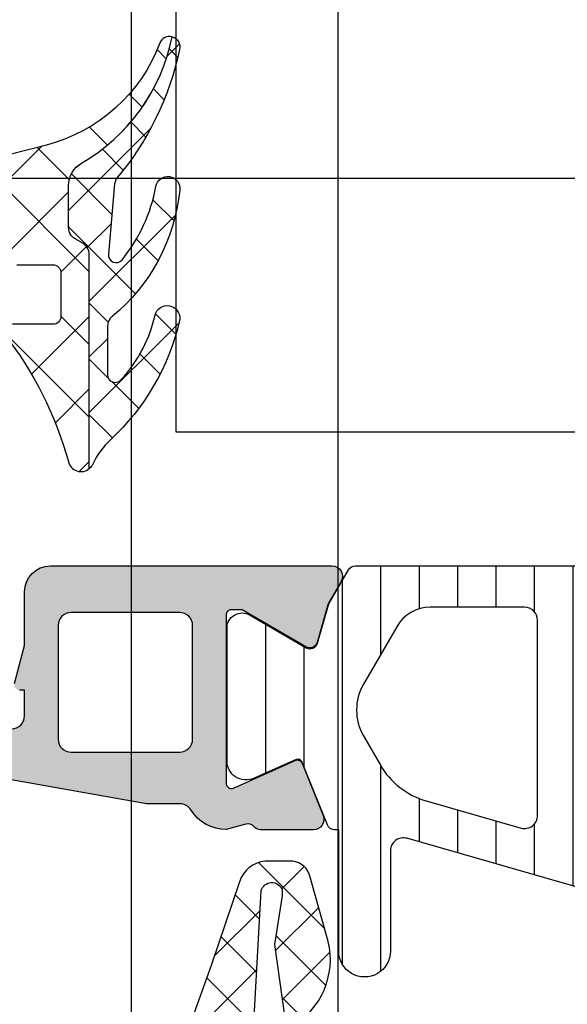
# Model space of a CAD drawing. Header units: millimetres. Extents: x 373037 to 682063, y 76092 to 274210.
# Tile 160 of 256: x 655059 to 655081, y 265086 to 265124. Entities that reach past the tile are written whole.
import ezdxf

# ---------------------------------------------------------------- set-up
doc = ezdxf.new("R2010")
doc.units = ezdxf.units.MM
doc.header["$LTSCALE"] = 100
doc.layers.add('PUDORYS', color=253, linetype='CONTINUOUS')
pattern_1 = [(135, (679960.638258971, 248348.1544064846), (-1.077630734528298, -1.077630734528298), []), (225, (679960.638258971, 248348.1544064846), (1.077630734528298, -1.077630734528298), [])]

msp = doc.modelspace()

# ---------------------------------------------------------------- hatches: boundary and pattern name
at = {"layer": 'PUDORYS', "true_color": 0x939598}
h = msp.add_hatch(dxfattribs=at)
h.set_pattern_fill('ANSI37', color=252, scale=0.625, angle=90, style=0)
h.set_pattern_definition([(135, (679960.638258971, 248348.1544064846), (-1.403165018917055, -1.403165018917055), []), (225, (679960.638258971, 248348.1544064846), (1.403165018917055, -1.403165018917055), [])])
edge = h.paths.add_edge_path()
edge.add_ellipse((655060.4407174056, 265112.0412531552), major_axis=(-5.039467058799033, 0), ratio=1, start_angle=299.79178446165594, end_angle=355.0355387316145, ccw=False)
edge.add_ellipse((655058.0859171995, 265116.1543376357), major_axis=(-0.3000000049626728, 0), ratio=1, start_angle=270.00069259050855, end_angle=299.79217296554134, ccw=False)
edge.add_line((655058.085913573, 265116.4543376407), (655058.620197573, 265116.4543406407))
edge.add_ellipse((655058.6201988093, 265116.154340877), major_axis=(-0.2999997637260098, 0), ratio=1, start_angle=179.9999548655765, end_angle=270.0002360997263, ccw=False)
edge.add_line((655058.920198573, 265116.1543406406), (655058.920198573, 265114.6043436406))
edge.add_ellipse((655059.2202092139, 265114.6043512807), major_axis=(-0.3000106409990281, 0), ratio=1, start_angle=0.001459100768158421, end_angle=89.99567606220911)
edge.add_line((655059.220186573, 265114.3043406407), (655060.620168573, 265114.3043296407))
edge.add_ellipse((655060.6201657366, 265114.0043398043), major_axis=(-0.2999898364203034, 0), ratio=1, start_angle=180.0003507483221, end_angle=269.99945826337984, ccw=False)
edge.add_line((655060.920155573, 265114.0043416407), (655060.920155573, 265112.3043296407))
edge.add_ellipse((655060.6201454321, 265112.3043367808), major_axis=(-0.3000101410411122, 0), ratio=1, start_angle=90.00441944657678, end_angle=179.9986363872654, ccw=False)
edge.add_line((655060.620168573, 265112.0043266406), (655059.056337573, 265112.0043376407))
edge.add_ellipse((655059.0234805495, 265111.7031785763), major_axis=(-0.3029461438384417, 0), ratio=1, start_angle=-96.22645090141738, end_angle=13.48357731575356)
edge.add_ellipse((655047.7075162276, 265102.9982554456), major_axis=(-14.00076634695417, 0), ratio=1, start_angle=195.3017322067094, end_angle=218.0756200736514, ccw=False)
edge.add_ellipse((655061.699754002, 265106.8049690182), major_axis=(-0.5004721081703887, 0), ratio=1, start_angle=12.91760853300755, end_angle=129.8066343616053)
edge.add_line((655062.020155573, 265106.4205016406), (655062.020155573, 265114.7037806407))
edge.add_ellipse((655061.52015587, 265114.7037801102), major_axis=(-0.4999997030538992, 0), ratio=1, start_angle=180.0000607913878, end_angle=240.0000196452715)
edge.add_line((655061.770155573, 265115.1367926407), (655061.470155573, 265115.3099986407))
edge.add_ellipse((655061.7201552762, 265115.7430111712), major_axis=(-0.4999997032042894, 0), ratio=1, start_angle=6.0791387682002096e-05, end_angle=60.0000196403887, ccw=False)
edge.add_line((655061.220155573, 265115.7430106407), (655061.220155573, 265117.3723586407))
edge.add_ellipse((655062.2201549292, 265117.3723594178), major_axis=(-0.9999993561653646, 0), ratio=1, start_angle=-59.94966113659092, end_angle=4.452966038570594e-05, ccw=False)
edge.add_ellipse((655058.0638281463, 265124.5567401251), major_axis=(-7.300023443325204, 0), ratio=1, start_angle=120.0503545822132, end_angle=168.7144463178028)
edge.add_ellipse((655065.1201651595, 265122.7415080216), major_axis=(-0.3999905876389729, 0), ratio=1, start_angle=255.1470247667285, end_angle=339.4981705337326)
edge.add_ellipse((655058.7710670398, 265125.1155749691), major_axis=(-6.378448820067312, 0), ratio=1, start_angle=104.45259778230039, end_angle=159.4981254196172, ccw=False)
edge.add_line((655060.3629935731, 265118.9389756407), (655058.9522865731, 265118.5753886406))
edge.add_line((655058.952286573, 265118.5753886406), (655058.0895855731, 265118.3652756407))
edge.add_ellipse((655059.420150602, 265113.0286529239), major_axis=(-5.499995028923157, 0), ratio=1, start_angle=-76.0000450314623, end_angle=3.42019121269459e-05)
edge.add_line((655053.920155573, 265113.0286496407), (655053.920155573, 265100.6106216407))
edge.add_line((655053.920155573, 265100.6106216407), (655054.207774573, 265099.2475646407))
edge.add_ellipse((655053.7185482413, 265099.1443320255), major_axis=(-0.4999993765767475, 0), ratio=1, start_angle=130.283751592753, end_angle=191.9153007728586, ccw=False)
edge.add_line((655054.041834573, 265098.7629066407), (655052.185226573, 265097.1892956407))
edge.add_ellipse((655052.670156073, 265096.6171566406), major_axis=(-0.7499997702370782, 0), ratio=1, start_angle=-49.71629384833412, end_angle=130.2837061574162)
edge.add_line((655053.155085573, 265096.0450176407), (655055.466729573, 265098.0043036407))
edge.add_ellipse((655054.8201574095, 265098.7671552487), major_axis=(-0.9999990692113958, 0), ratio=1, start_angle=130.2836986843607, end_angle=191.9152478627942)
edge.add_line((655055.798610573, 265098.9736196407), (655055.420155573, 265100.7671566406))
edge.add_line((655055.420155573, 265100.7671566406), (655055.420155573, 265112.4773576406))
h = msp.add_hatch(dxfattribs=at)
h.set_pattern_fill('ANSI37', color=252, scale=0.48, angle=90, style=0)
h.set_pattern_definition(pattern_1)
edge = h.paths.add_edge_path()
edge.add_arc((655063.2211548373, 265111.9154510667), 0.4999992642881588, 129.4073371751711, 179.9999342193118)
edge.add_line((655062.721155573, 265111.9154516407), (655062.721155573, 265110.0533546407))
edge.add_arc((655063.0211557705, 265110.0533549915), 0.300000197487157, 180.00006699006, 317.3578430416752)
edge.add_arc((655059.1473608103, 265113.6207697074), 5.566188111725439, 317.3577388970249, 347.8089673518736)
edge.add_arc((655065.0314370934, 265112.2374757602), 0.4897187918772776, -17.01397228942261, 154.8827571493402, ccw=False)
edge.add_arc((655056.6916792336, 265114.1833670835), 9.0524208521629, 312.79332113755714, 346.6565612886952, ccw=False)
edge.add_arc((655064.8795594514, 265105.3391903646), 2.999999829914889, 132.7932868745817, 155.2450969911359)
edge.add_arc((655061.7007533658, 265106.8049725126), 0.5004752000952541, 309.8064342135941, 335.24482427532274, ccw=False)
edge.add_line((655062.0211555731, 265106.4205016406), (655062.0211555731, 265114.7037806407))
edge.add_arc((655061.52115587, 265114.7037801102), 0.4999997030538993, 6.079138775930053e-05, 60.00001964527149)
edge.add_line((655061.7711555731, 265115.1367926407), (655061.471155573, 265115.3099986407))
edge.add_arc((655061.7211552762, 265115.7430111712), 0.4999997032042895, 180.0000607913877, 240.0000196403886, ccw=False)
edge.add_line((655061.221155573, 265115.7430106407), (655061.221155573, 265117.3723586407))
edge.add_arc((655062.2211549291, 265117.3723594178), 0.9999993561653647, 120.05033886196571, 180.0000445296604, ccw=False)
edge.add_arc((655058.0648281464, 265124.5567401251), 7.300023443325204, 300.0503545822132, 348.714446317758)
edge.add_arc((655065.1211652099, 265122.7415075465), 0.3999910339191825, -15.001276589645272, 75.14704919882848, ccw=False)
edge.add_arc((655054.6016611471, 265124.8682280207), 11.13157184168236, 319.41303872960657, 348.44234222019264, ccw=False)
edge.add_line((655063.055192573, 265117.6260116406), (655062.997491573, 265117.4337946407))
edge.add_line((655062.997491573, 265117.4337946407), (655062.7596535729, 265114.7165876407))
edge.add_arc((655063.0585108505, 265114.6904286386), 0.2999999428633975, 174.9976449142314, 320.9690488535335)
edge.add_arc((655058.3782847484, 265118.4846006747), 6.32496947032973, 320.9689666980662, 349.5200292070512)
edge.add_arc((655065.0561205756, 265117.2557233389), 0.4650353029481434, -7.528137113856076, 170.2920262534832, ccw=False)
edge.add_arc((655058.2997882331, 265117.9052221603), 7.252239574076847, 309.4075108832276, 354.3783283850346, ccw=False)
h = msp.add_hatch(color=252, dxfattribs=at)
edge = h.paths.add_edge_path(flags=16)
edge.add_line((655061.316370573, 265095.4544816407), (655065.516120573, 265095.4544816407))
edge.add_ellipse((655065.5161209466, 265095.9544812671), major_axis=(-0.4999996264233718, 0), ratio=1, start_angle=89.99995719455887, end_angle=180.0000428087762)
edge.add_line((655066.016120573, 265095.9544816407), (655066.016120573, 265100.3545056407))
edge.add_ellipse((655065.5161209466, 265100.3545060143), major_axis=(-0.4999996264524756, 0), ratio=1, start_angle=179.9999571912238, end_angle=270.0000428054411)
edge.add_line((655065.516120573, 265100.8545056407), (655061.316371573, 265100.8545056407))
edge.add_ellipse((655061.316372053, 265100.3545051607), major_axis=(-0.5000004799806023, 0), ratio=1, start_angle=270.0000550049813, end_angle=359.9999449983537)
edge.add_line((655060.816371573, 265100.3545056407), (655060.816370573, 265095.9544816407))
edge.add_ellipse((655061.3163701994, 265095.9544812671), major_axis=(-0.4999996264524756, 0), ratio=1, start_angle=-4.280877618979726e-05, end_angle=90.00004280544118)
edge = h.paths.add_edge_path()
edge.add_line((655064.2297745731, 265093.4561006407), (655057.4667745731, 265094.6558606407))
edge.add_arc((655057.8161189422, 265096.6251122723), 1.999998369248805, 179.9999607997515, 259.9404098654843, ccw=False)
edge.add_line((655055.8161205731, 265096.6251136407), (655055.8161205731, 265100.7900866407))
edge.add_line((655055.8161205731, 265100.7900866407), (655056.2764015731, 265102.5078756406))
edge.add_arc((655056.4695866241, 265102.4561117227), 0.1999999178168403, 90.00001460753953, 164.9999613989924, ccw=False)
edge.add_line((655056.4695865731, 265102.6561116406), (655056.9161205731, 265102.6561116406))
edge.add_arc((655056.9161209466, 265102.1561120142), 0.4999996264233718, -4.280877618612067e-05, 90.00004280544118, ccw=False)
edge.add_line((655057.4161205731, 265102.1561116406), (655057.4161205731, 265096.8561116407))
edge.add_arc((655057.9161201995, 265096.8561112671), 0.4999996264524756, 179.9999571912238, 270.0000428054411)
edge.add_line((655057.9161205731, 265096.3561116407), (655059.0163705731, 265096.3561116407))
edge.add_arc((655059.016370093, 265096.8561121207), 0.5000004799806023, 270.0000550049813, 359.9999449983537)
edge.add_line((655059.5163705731, 265096.8561116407), (655059.5163705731, 265097.8561116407))
edge.add_line((655059.5163705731, 265097.8561116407), (655059.3163705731, 265097.8561116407))
edge.add_arc((655059.316370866, 265098.056111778), 0.2000001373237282, 164.9999946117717, 269.99991606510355, ccw=False)
edge.add_line((655059.123185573, 265098.1078756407), (655059.5163715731, 265099.5752636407))
edge.add_line((655059.5163715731, 265099.5752636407), (655059.5163715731, 265101.6561116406))
edge.add_arc((655060.516372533, 265101.6561106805), 1.000000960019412, 90.00005500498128, 179.9999449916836, ccw=False)
edge.add_line((655060.5163715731, 265102.6561116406), (655071.4158735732, 265102.6561116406))
edge.add_arc((655071.4158738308, 265102.2561113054), 0.4000003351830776, -29.99991681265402, 90.00003692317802, ccw=False)
edge.add_line((655071.762284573, 265102.0561116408), (655071.264118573, 265101.1932636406))
edge.add_line((655071.264118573, 265101.1932636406), (655070.836248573, 265099.7011026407))
edge.add_arc((655070.5478697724, 265099.7837940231), 0.3000003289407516, 239.8207587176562, 343.9999831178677, ccw=False)
edge.add_line((655070.3970575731, 265099.5244566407), (655067.9314465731, 265100.9561916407))
edge.add_line((655067.931446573, 265100.9561916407), (655067.5110275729, 265100.9561916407))
edge.add_arc((655067.5075350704, 265100.7646233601), 0.1916001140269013, 88.95554998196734, 182.5222219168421)
edge.add_line((655067.3161205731, 265100.7561916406), (655067.3161205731, 265094.2667526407))
edge.add_arc((655067.5152871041, 265094.2485148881), 0.1999998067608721, 174.7679954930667, 294.1409481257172)
edge.add_line((655067.597083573, 265094.0660066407), (655069.980768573, 265095.1343276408))
edge.add_arc((655070.0625653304, 265094.9518190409), 0.2000002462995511, 21.973797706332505, 114.1409822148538, ccw=False)
edge.add_line((655070.2480365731, 265095.0266556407), (655071.064396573, 265093.0034276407))
edge.add_arc((655070.6934546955, 265092.8537545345), 0.3999998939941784, -90.00001754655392, 21.973817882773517, ccw=False)
edge.add_line((655070.693454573, 265092.4537546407), (655068.6293075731, 265092.4537536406))
edge.add_arc((655068.6293067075, 265092.7537532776), 0.2999996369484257, 217.9049134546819, 270.00016529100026, ccw=False)
edge.add_arc((655068.1558871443, 265092.3851427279), 0.3000002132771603, 37.90465248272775, 105.9998620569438)
edge.add_line((655068.0731965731, 265092.6735216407), (655067.3153075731, 265092.4561996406))
edge.add_arc((655067.315307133, 265094.0561986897), 1.599999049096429, 211.5923944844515, 270.0000157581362, ccw=False)
edge.add_arc((655065.5265350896, 265092.9560666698), 0.499999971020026, 31.59233596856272, 89.99845491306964)
edge.add_line((655065.526548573, 265093.4560666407), (655064.2297745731, 265093.4561006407))
h = msp.add_hatch(dxfattribs=at)
h.set_pattern_fill('ANSI31', color=252, scale=0.468, angle=45, style=0)
h.set_pattern_definition([(90, (679960.638258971, 248348.1544064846), (-1.4859, 3.33066907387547e-16), [])])
edge = h.paths.add_edge_path(flags=16)
edge.add_line((655073.908633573, 265100.3062376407), (655072.625271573, 265098.0835276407))
edge.add_ellipse((655074.3569965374, 265097.0836552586), major_axis=(-1.999654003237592, 0), ratio=1, start_angle=-30.00150144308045, end_angle=29.99995422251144)
edge.add_line((655072.625244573, 265096.0838296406), (655073.277372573, 265094.9543116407))
edge.add_ellipse((655075.8754527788, 265096.4543147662), major_axis=(-3.000005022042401, 0), ratio=1, start_angle=30.0000135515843, end_angle=73.99994528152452)
edge.add_line((655075.0485365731, 265093.5705256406), (655078.7195585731, 265092.5178776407))
edge.add_ellipse((655078.857377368, 265092.9985086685), major_axis=(-0.5000002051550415, 0), ratio=1, start_angle=73.99999279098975, end_angle=180.0007989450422)
edge.add_line((655079.357377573, 265092.9985156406), (655079.357267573, 265100.5562686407))
edge.add_ellipse((655078.8572677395, 265100.5562588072), major_axis=(-0.4999998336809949, 0), ratio=1, start_angle=180.0011268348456, end_angle=270.0008212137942)
edge.add_line((655078.8572605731, 265101.0562586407), (655075.207611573, 265101.0562026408))
edge.add_ellipse((655075.2076510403, 265099.5562033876), major_axis=(-1.499999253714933, 0), ratio=1, start_angle=270.0015075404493, end_angle=329.9984727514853)
edge = h.paths.add_edge_path(flags=16)
edge.add_line((655080.9572695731, 265100.5562866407), (655080.9573965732, 265092.2529566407))
edge.add_ellipse((655081.4573968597, 265092.2529648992), major_axis=(-0.5000002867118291, 0), ratio=1, start_angle=0.000946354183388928, end_angle=74.0000560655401)
edge.add_line((655081.3195785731, 265091.7723336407), (655087.2723405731, 265090.0654066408))
edge.add_ellipse((655087.4101595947, 265090.5460373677), major_axis=(-0.4999999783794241, 0), ratio=1, start_angle=73.99995830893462, end_angle=180.0009480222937)
edge.add_line((655087.9101595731, 265090.5460456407), (655087.9099895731, 265100.5563996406))
edge.add_ellipse((655087.409989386, 265100.5563874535), major_axis=(-0.5000001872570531, 0), ratio=1, start_angle=180.0013965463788, end_angle=270.0008952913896)
edge.add_line((655087.409981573, 265101.0563876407), (655081.457261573, 265101.0562976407))
edge.add_ellipse((655081.457269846, 265100.5562973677), major_axis=(-0.5000002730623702, 0), ratio=1, start_angle=-89.99905199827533, end_angle=0.001229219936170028)
edge = h.paths.add_edge_path(flags=16)
edge.add_line((655095.2742935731, 265090.0072506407), (655097.1081825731, 265093.1836406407))
edge.add_ellipse((655094.5101028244, 265094.6836405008), major_axis=(-3.000002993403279, 0), ratio=1, start_angle=150.0000360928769, end_angle=210.0014917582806)
edge.add_line((655097.108142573, 265096.1837096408), (655094.727647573, 265100.3065926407))
edge.add_ellipse((655093.4286292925, 265099.5565569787), major_axis=(-1.500000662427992, 0), ratio=1, start_angle=210.0015583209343, end_angle=270.0015171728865)
edge.add_line((655093.428589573, 265101.0565576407), (655090.009975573, 265101.0564666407))
edge.add_ellipse((655090.009989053, 265100.5564671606), major_axis=(-0.4999994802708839, 0), ratio=1, start_angle=-89.99845530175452, end_angle=0.001434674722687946)
edge.add_line((655089.509989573, 265100.5564546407), (655089.510170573, 265090.2571396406))
edge.add_ellipse((655090.5101709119, 265090.2571579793), major_axis=(-1.000000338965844, 0), ratio=1, start_angle=0.001050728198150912, end_angle=90.00152757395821)
edge.add_line((655090.5101975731, 265089.2571576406), (655093.9752955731, 265089.2572506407))
edge.add_ellipse((655093.9752553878, 265090.7572507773), major_axis=(-1.500000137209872, 0), ratio=1, start_angle=90.00153496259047, end_angle=149.999996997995)
edge = h.paths.add_edge_path()
edge.add_line((655097.122099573, 265087.6573826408), (655090.569036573, 265087.6571606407))
edge.add_arc((655090.5688697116, 265092.657158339), 4.999997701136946, 253.9999762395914, 270.0019120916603, ccw=False)
edge.add_line((655089.190681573, 265087.8508526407), (655074.304263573, 265092.1194636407))
edge.add_arc((655074.1664450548, 265091.6388332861), 0.4999994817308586, 74.00000200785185, 180.0000739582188)
edge.add_line((655073.6664455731, 265091.6388326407), (655073.6664455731, 265087.7554586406))
edge.add_arc((655072.6664455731, 265087.7554386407), 1.000000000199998, -179.99885408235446, 0.0011459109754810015, ccw=False)
edge.add_line((655071.6664455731, 265087.7554186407), (655071.6662575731, 265092.4537546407))
edge.add_line((655071.6662575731, 265092.4537546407), (655071.510205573, 265092.4537546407))
edge.add_arc((655071.5102049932, 265092.7537546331), 0.2999999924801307, 201.97384587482, 270.000110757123, ccw=False)
edge.add_line((655071.231998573, 265092.6414996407), (655070.258811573, 265095.0534016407))
edge.add_arc((655070.0733403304, 265094.978565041), 0.2000002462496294, 21.97379771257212, 114.1409822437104)
edge.add_line((655069.9915435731, 265095.1610736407), (655068.3928585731, 265094.4445736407))
edge.add_arc((655068.0861203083, 265095.1289793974), 0.7499997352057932, 179.9999814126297, 294.14105846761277, ccw=False)
edge.add_line((655067.3361205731, 265095.1289796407), (655067.3361205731, 265100.2365286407))
edge.add_arc((655067.9361204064, 265100.2365285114), 0.5999998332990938, 59.85707513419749, 179.9999876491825, ccw=False)
edge.add_line((655068.2374155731, 265100.7553936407), (655070.4093725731, 265099.4941776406))
edge.add_arc((655070.5600208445, 265099.7536102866), 0.3000003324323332, 239.8569693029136, 343.9999309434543)
edge.add_line((655070.848399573, 265099.6709186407), (655071.2826665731, 265101.1853906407))
edge.add_line((655071.2826665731, 265101.1853906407), (655072.045214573, 265102.5061626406))
edge.add_arc((655072.3050217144, 265102.3561619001), 0.2999999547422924, 87.53669523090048, 149.9998316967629, ccw=False)
edge.add_line((655072.317915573, 265102.6558846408), (655096.307569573, 265102.6558846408))
edge.add_arc((655096.3275242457, 265102.356548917), 0.3000001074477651, 30.00014774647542, 93.81387621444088, ccw=False)
edge.add_line((655096.587331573, 265102.5065496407), (655097.349899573, 265101.1857436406))
edge.add_line((655097.349899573, 265101.1857436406), (655097.7841665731, 265099.6712726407))
edge.add_arc((655098.0725456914, 265099.7539637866), 0.300000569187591, 195.9999567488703, 300.1429183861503)
edge.add_line((655098.2231935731, 265099.4945306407), (655100.395149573, 265100.7557466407))
edge.add_arc((655100.6964452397, 265100.2368812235), 0.6000003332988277, 3.984274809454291e-05, 120.14295235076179, ccw=False)
edge.add_line((655101.296445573, 265100.2368816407), (655101.296445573, 265090.3332816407))
edge.add_arc((655100.546445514, 265090.3332808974), 0.7500000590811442, -114.14102026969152, 5.678483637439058e-05, ccw=False)
edge.add_line((655100.2397075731, 265089.6488746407), (655098.6410225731, 265090.3653746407))
edge.add_arc((655098.5592258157, 265090.1828660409), 0.2000002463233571, 65.85901776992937, 158.0262022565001)
edge.add_line((655098.373754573, 265090.2577026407), (655097.400295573, 265087.8451276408))
edge.add_arc((655097.1220897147, 265087.9573818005), 0.2999991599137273, 270.00188278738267, 338.02626145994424, ccw=False)
h = msp.add_hatch(dxfattribs=at)
h.set_pattern_fill('ANSI37', color=252, scale=0.48, angle=90, style=0)
h.set_pattern_definition(pattern_1)
edge = h.paths.add_edge_path(flags=16)
edge.add_line((655070.418878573, 265071.9900438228), (655070.518622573, 265070.5971898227))
edge.add_arc((655069.9201556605, 265070.5543323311), 0.5999995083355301, -90.00000835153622, 4.096080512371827, ccw=False)
edge.add_arc((655069.9201554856, 265070.5543323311), 0.5999995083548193, 175.9039194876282, 270.00000835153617, ccw=False)
edge.add_line((655069.3216885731, 265070.5971898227), (655069.4214325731, 265071.9900438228))
edge.add_arc((655069.920155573, 265071.9543293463), 0.5000001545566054, 4.0960644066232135, 175.9039355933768, ccw=False)
edge = h.paths.add_edge_path(flags=16)
edge.add_arc((655068.3201589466, 265075.1543374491), 0.4999996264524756, -90.00004280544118, 4.280877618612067e-05, ccw=False)
edge.add_line((655068.3201585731, 265074.6543378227), (655064.7264735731, 265074.6543378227))
edge.add_arc((655064.7264735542, 265075.1543381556), 0.5000003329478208, 156.7819733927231, 270.0000021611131, ccw=False)
edge.add_line((655064.266967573, 265075.3514538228), (655066.982845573, 265081.6825558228))
edge.add_arc((655067.4423509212, 265081.4854399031), 0.4999998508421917, 87.49988936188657, 156.7819182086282, ccw=False)
edge.add_line((655067.464161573, 265081.9849638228), (655068.3419685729, 265081.9466378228))
edge.add_arc((655068.3201590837, 265081.4471142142), 0.4999994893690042, -4.4849842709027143e-05, 87.50002088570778, ccw=False)
edge.add_line((655068.8201585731, 265081.4471138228), (655068.8201585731, 265075.1543378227))
edge = h.paths.add_edge_path(flags=16)
edge.add_line((655093.8740775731, 265080.5624998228), (655098.0227475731, 265071.6656468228))
edge.add_arc((655097.5695938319, 265071.4543376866), 0.4999998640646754, -90.0000296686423, 25.000007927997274, ccw=False)
edge.add_line((655097.569593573, 265070.9543378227), (655088.220158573, 265070.9543378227))
edge.add_arc((655088.2201581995, 265071.4543374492), 0.4999996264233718, 179.9999571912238, 270.0000428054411, ccw=False)
edge.add_line((655087.720158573, 265071.4543378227), (655087.720158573, 265080.5782608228))
edge.add_arc((655088.2201586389, 265080.5782606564), 0.5000000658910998, 87.49997275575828, 179.9999809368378, ccw=False)
edge.add_line((655088.2419685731, 265081.0777848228), (655093.442732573, 265080.8507148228))
edge.add_arc((655093.4209228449, 265080.3511894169), 0.5000012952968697, 25.000091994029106, 87.5000025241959, ccw=False)
edge = h.paths.add_edge_path(flags=16)
edge.add_arc((655085.0201589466, 265071.4543374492), 0.4999996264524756, -90.00004280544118, 4.280877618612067e-05, ccw=False)
edge.add_line((655085.020158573, 265070.9543378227), (655077.8201585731, 265070.9543378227))
edge.add_arc((655077.8201581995, 265071.4543374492), 0.4999996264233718, 179.9999571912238, 270.0000428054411, ccw=False)
edge.add_line((655077.3201585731, 265071.4543378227), (655077.3201585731, 265072.6543378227))
edge.add_arc((655075.3201600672, 265072.6543393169), 1.999998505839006, 359.9999571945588, 450.0000428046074)
edge.add_line((655075.3201585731, 265074.6543378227), (655071.520158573, 265074.6543378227))
edge.add_arc((655071.5201581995, 265075.1543374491), 0.4999996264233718, 179.9999571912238, 270.0000428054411, ccw=False)
edge.add_line((655071.020158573, 265075.1543378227), (655071.020158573, 265081.3073988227))
edge.add_arc((655071.520158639, 265081.3073986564), 0.5000000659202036, 87.49997275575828, 179.9999809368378, ccw=False)
edge.add_line((655071.5419685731, 265081.8069228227), (655077.0419685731, 265081.5667878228))
edge.add_arc((655077.0201590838, 265081.0672642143), 0.4999994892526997, -4.4863182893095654e-05, 87.50002088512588, ccw=False)
edge.add_line((655077.520158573, 265081.0672638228), (655077.520158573, 265075.7543378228))
edge.add_arc((655078.620158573, 265075.7543378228), 1.100000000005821, 180, 360)
edge.add_line((655079.720158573, 265075.7543378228), (655079.720158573, 265080.9275488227))
edge.add_arc((655080.220158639, 265080.9275486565), 0.5000000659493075, 87.49997276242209, 179.999980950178, ccw=False)
edge.add_line((655080.2419685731, 265081.4270728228), (655085.0419685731, 265081.2174998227))
edge.add_arc((655085.0201590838, 265080.7179762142), 0.4999994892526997, -4.4863182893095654e-05, 87.50002088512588, ccw=False)
edge.add_line((655085.520158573, 265080.7179758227), (655085.520158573, 265071.4543378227))
edge = h.paths.add_edge_path()
edge.add_line((655100.233211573, 265072.8407948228), (655096.135362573, 265081.6286608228))
edge.add_ellipse((655093.4164372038, 265080.3608033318), major_axis=(-3.00000296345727, 0), ratio=1, start_angle=205.0000306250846, end_angle=267.4999411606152)
edge.add_line((655093.5472985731, 265083.3579508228), (655092.8983485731, 265083.3862848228))
edge.add_ellipse((655092.9201580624, 265083.8858084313), major_axis=(-0.4999994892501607, 0), ratio=1, start_angle=-4.4849842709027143e-05, end_angle=87.50002089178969, ccw=False)
edge.add_line((655092.4201585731, 265083.8858088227), (655092.4201585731, 265084.8543378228))
edge.add_ellipse((655092.3201586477, 265084.8543378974), major_axis=(-0.09999992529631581, 0), ratio=1, start_angle=179.9999572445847, end_angle=270.0000428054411)
edge.add_line((655092.3201585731, 265084.9543378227), (655091.7201585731, 265084.9543378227))
edge.add_ellipse((655091.7201584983, 265084.8543378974), major_axis=(-0.09999992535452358, 0), ratio=1, start_angle=-90.0000428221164, end_angle=4.275541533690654e-05)
edge.add_line((655091.620158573, 265084.8543378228), (655091.620158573, 265083.9512998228))
edge.add_ellipse((655091.1201585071, 265083.9512999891), major_axis=(-0.5000000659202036, 0), ratio=1, start_angle=87.49997275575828, end_angle=179.9999809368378, ccw=False)
edge.add_line((655091.0983485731, 265083.4517758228), (655082.198054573, 265083.8456138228))
edge.add_ellipse((655082.2201586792, 265084.3451250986), major_axis=(-0.500000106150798, 0), ratio=1, start_angle=-8.298944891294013e-05, end_angle=87.46623077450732, ccw=False)
edge.add_line((655081.720158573, 265084.3451258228), (655081.720158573, 265084.9543378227))
edge.add_ellipse((655081.6201586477, 265084.9543378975), major_axis=(-0.09999992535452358, 0), ratio=1, start_angle=179.9999571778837, end_angle=270.0000427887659)
edge.add_line((655081.620158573, 265085.0543378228), (655081.020158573, 265085.0543378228))
edge.add_ellipse((655081.0201584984, 265084.9543378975), major_axis=(-0.09999992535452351, 0), ratio=1, start_angle=-90.0000427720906, end_angle=4.282211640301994e-05)
edge.add_line((655080.9201585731, 265084.9543378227), (655080.9201585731, 265084.4247758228))
edge.add_ellipse((655080.4201580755, 265084.4247755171), major_axis=(-0.500000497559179, 0), ratio=1, start_angle=87.4663020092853, end_angle=180.0000350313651, ccw=False)
edge.add_line((655080.398054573, 265083.9252638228), (655068.857829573, 265084.4359198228))
edge.add_ellipse((655068.8796391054, 265084.9354444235), major_axis=(-0.5000004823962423, 0), ratio=1, start_angle=-3.217057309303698, end_angle=87.50002091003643, ccw=False)
edge.add_line((655068.3804265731, 265084.9635038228), (655068.6689895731, 265090.0972468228))
edge.add_ellipse((655069.079407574, 265089.9816913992), major_axis=(-0.4263754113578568, 0), ratio=1, start_angle=200.7589723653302, end_angle=344.27514552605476, ccw=False)
edge.add_line((655069.4781025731, 265090.1328148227), (655069.4768625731, 265089.9002118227))
edge.add_line((655069.4768625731, 265089.9002118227), (655069.178724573, 265088.0176328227))
edge.add_line((655069.178724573, 265088.0176328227), (655069.579150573, 265085.1683478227))
edge.add_ellipse((655069.876231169, 265085.2100984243), major_axis=(-0.299999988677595, 0), ratio=1, start_angle=7.99974405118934, end_angle=124.5977463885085)
edge.add_ellipse((655068.3431177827, 265087.4326695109), major_axis=(-3.000047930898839, 0), ratio=1, start_angle=124.5976412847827, end_angle=198.0084245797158)
edge.add_line((655071.1961965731, 265088.3601548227), (655070.5626205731, 265090.6150458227))
edge.add_ellipse((655069.787408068, 265090.4541162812), major_axis=(-0.7917403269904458, 0), ratio=1, start_angle=191.7276897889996, end_angle=263.201653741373)
edge.add_line((655069.8811305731, 265091.2402898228), (655068.8229205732, 265091.2415108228))
edge.add_ellipse((655068.9520448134, 265090.0624245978), major_axis=(-1.186135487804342, 0), ratio=1, start_angle=276.2496781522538, end_angle=341.3444235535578)
edge.add_line((655067.8282305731, 265090.4418438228), (655066.7338975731, 265087.2005038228))
edge.add_line((655066.7338975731, 265087.2005038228), (655063.844119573, 265079.1507088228))
edge.add_line((655063.844119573, 265079.1507088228), (655059.511310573, 265069.2528318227))
edge.add_ellipse((655059.9703195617, 265069.0545617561), major_axis=(-0.5000002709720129, 0), ratio=1, start_angle=-23.36204949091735, end_angle=89.93342362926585)
edge.add_line((655059.9697385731, 265068.5545618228), (655060.5164395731, 265068.5539268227))
edge.add_ellipse((655060.5170198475, 265069.0539269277), major_axis=(-0.5000004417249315, 0), ratio=1, start_angle=89.93350548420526, end_angle=156.0791754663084)
edge.add_line((655060.974073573, 265068.8511898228), (655062.375829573, 265072.0551928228))
edge.add_ellipse((655063.2919706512, 265071.6543384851), major_axis=(-0.9999993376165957, 0), ratio=1, start_angle=269.99994718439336, end_angle=336.36838527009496, ccw=False)
edge.add_line((655063.291971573, 265072.6543378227), (655068.519913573, 265072.6543378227))
edge.add_line((655068.519913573, 265072.6543378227), (655068.5199225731, 265070.8548588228))
edge.add_line((655068.5199225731, 265070.8548588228), (655068.0051215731, 265070.7169168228))
edge.add_ellipse((655068.1198868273, 265070.4397628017), major_axis=(-0.2999756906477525, 0), ratio=1, start_angle=-67.50629973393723, end_angle=22.50356671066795)
edge.add_line((655067.8427525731, 265070.3249498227), (655068.6919195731, 265069.0548228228))
edge.add_ellipse((655069.5577837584, 265069.5545435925), major_axis=(-0.9997207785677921, 0), ratio=1, start_angle=29.99076069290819, end_angle=90.00761184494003)
edge.add_line((655069.557916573, 265068.5548228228), (655070.282277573, 265068.5548538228))
edge.add_ellipse((655070.2820695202, 265069.5545916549), major_axis=(-0.9997378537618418, 0), ratio=1, start_angle=90.01192367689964, end_angle=150.0086750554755)
edge.add_line((655071.1479435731, 265069.0548538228), (655071.9971105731, 265070.3249498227))
edge.add_ellipse((655071.7199630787, 265070.4397617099), major_axis=(-0.2999875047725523, 0), ratio=1, start_angle=157.4975938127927, end_angle=247.5013961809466)
edge.add_line((655071.8347565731, 265070.7169168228), (655071.3199405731, 265070.8548888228))
edge.add_line((655071.3199405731, 265070.8548888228), (655071.3199325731, 265072.6543378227))
edge.add_line((655071.319932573, 265072.6543378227), (655074.5201595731, 265072.6543378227))
edge.add_ellipse((655074.5201597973, 265072.3543380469), major_axis=(-0.2999997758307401, 0), ratio=1, start_angle=179.9999572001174, end_angle=270.0000428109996, ccw=False)
edge.add_line((655074.8201595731, 265072.3543378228), (655074.8201595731, 265069.0543418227))
edge.add_ellipse((655075.3201591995, 265069.0543414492), major_axis=(-0.4999996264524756, 0), ratio=1, start_angle=-4.280877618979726e-05, end_angle=90.00004280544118)
edge.add_line((655075.3201595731, 265068.5543418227), (655102.2177815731, 265068.5543418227))
edge.add_line((655102.2177815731, 265068.5543418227), (655103.112899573, 265070.1047338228))
edge.add_ellipse((655102.6798870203, 265070.3547339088), major_axis=(-0.4999999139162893, 0), ratio=1, start_angle=149.9999829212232, end_angle=269.9999366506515)
edge.add_line((655102.679887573, 265070.8547338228), (655102.679887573, 265072.5521048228))
edge.add_line((655102.679887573, 265072.5521048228), (655100.686365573, 265072.5521048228))
edge.add_ellipse((655100.6863652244, 265073.0521050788), major_axis=(-0.5000002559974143, 0), ratio=1, start_angle=25.000128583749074, end_angle=90.00003995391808, ccw=False)
h = msp.add_hatch(dxfattribs=at)
h.set_pattern_fill('ANSI37', color=252, scale=0.48, angle=90, style=0)
h.set_pattern_definition(pattern_1)
edge = h.paths.add_edge_path(flags=16)
edge.add_line((655070.418878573, 265071.9900436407), (655070.518622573, 265070.5971896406))
edge.add_arc((655069.9201556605, 265070.554332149), 0.5999995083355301, -90.00000835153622, 4.096080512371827, ccw=False)
edge.add_arc((655069.9201554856, 265070.554332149), 0.5999995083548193, 175.9039194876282, 270.00000835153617, ccw=False)
edge.add_line((655069.3216885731, 265070.5971896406), (655069.4214325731, 265071.9900436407))
edge.add_arc((655069.920155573, 265071.9543291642), 0.5000001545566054, 4.0960644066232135, 175.9039355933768, ccw=False)
edge = h.paths.add_edge_path(flags=16)
edge.add_arc((655068.3201589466, 265075.154337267), 0.4999996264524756, -90.00004280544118, 4.280877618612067e-05, ccw=False)
edge.add_line((655068.3201585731, 265074.6543376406), (655064.7264735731, 265074.6543376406))
edge.add_arc((655064.7264735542, 265075.1543379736), 0.5000003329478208, 156.7819733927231, 270.0000021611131, ccw=False)
edge.add_line((655064.266967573, 265075.3514536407), (655066.982845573, 265081.6825556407))
edge.add_arc((655067.4423509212, 265081.485439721), 0.4999998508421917, 87.49988936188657, 156.7819182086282, ccw=False)
edge.add_line((655067.464161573, 265081.9849636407), (655068.3419685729, 265081.9466376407))
edge.add_arc((655068.3201590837, 265081.4471140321), 0.4999994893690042, -4.4849842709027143e-05, 87.50002088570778, ccw=False)
edge.add_line((655068.8201585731, 265081.4471136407), (655068.8201585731, 265075.1543376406))
edge = h.paths.add_edge_path(flags=16)
edge.add_line((655093.8740775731, 265080.5624996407), (655098.0227475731, 265071.6656466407))
edge.add_arc((655097.5695938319, 265071.4543375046), 0.4999998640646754, -90.0000296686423, 25.000007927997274, ccw=False)
edge.add_line((655097.569593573, 265070.9543376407), (655088.220158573, 265070.9543376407))
edge.add_arc((655088.2201581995, 265071.4543372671), 0.4999996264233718, 179.9999571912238, 270.0000428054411, ccw=False)
edge.add_line((655087.720158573, 265071.4543376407), (655087.720158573, 265080.5782606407))
edge.add_arc((655088.2201586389, 265080.5782604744), 0.5000000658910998, 87.49997275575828, 179.9999809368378, ccw=False)
edge.add_line((655088.2419685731, 265081.0777846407), (655093.442732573, 265080.8507146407))
edge.add_arc((655093.4209228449, 265080.3511892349), 0.5000012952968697, 25.000091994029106, 87.5000025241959, ccw=False)
edge = h.paths.add_edge_path(flags=16)
edge.add_arc((655085.0201589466, 265071.4543372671), 0.4999996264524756, -90.00004280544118, 4.280877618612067e-05, ccw=False)
edge.add_line((655085.020158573, 265070.9543376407), (655077.8201585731, 265070.9543376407))
edge.add_arc((655077.8201581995, 265071.4543372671), 0.4999996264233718, 179.9999571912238, 270.0000428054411, ccw=False)
edge.add_line((655077.3201585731, 265071.4543376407), (655077.3201585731, 265072.6543376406))
edge.add_arc((655075.3201600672, 265072.6543391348), 1.999998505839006, 359.9999571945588, 450.0000428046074)
edge.add_line((655075.3201585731, 265074.6543376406), (655071.520158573, 265074.6543376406))
edge.add_arc((655071.5201581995, 265075.154337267), 0.4999996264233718, 179.9999571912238, 270.0000428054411, ccw=False)
edge.add_line((655071.020158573, 265075.1543376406), (655071.020158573, 265081.3073986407))
edge.add_arc((655071.520158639, 265081.3073984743), 0.5000000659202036, 87.49997275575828, 179.9999809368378, ccw=False)
edge.add_line((655071.5419685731, 265081.8069226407), (655077.0419685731, 265081.5667876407))
edge.add_arc((655077.0201590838, 265081.0672640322), 0.4999994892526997, -4.4863182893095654e-05, 87.50002088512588, ccw=False)
edge.add_line((655077.520158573, 265081.0672636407), (655077.520158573, 265075.7543376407))
edge.add_arc((655078.620158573, 265075.7543376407), 1.100000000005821, 180, 360)
edge.add_line((655079.720158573, 265075.7543376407), (655079.720158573, 265080.9275486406))
edge.add_arc((655080.220158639, 265080.9275484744), 0.5000000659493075, 87.49997276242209, 179.999980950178, ccw=False)
edge.add_line((655080.2419685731, 265081.4270726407), (655085.0419685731, 265081.2174996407))
edge.add_arc((655085.0201590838, 265080.7179760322), 0.4999994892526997, -4.4863182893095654e-05, 87.50002088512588, ccw=False)
edge.add_line((655085.520158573, 265080.7179756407), (655085.520158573, 265071.4543376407))
edge = h.paths.add_edge_path()
edge.add_line((655100.233211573, 265072.8407946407), (655096.135362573, 265081.6286606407))
edge.add_ellipse((655093.4164372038, 265080.3608031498), major_axis=(-3.00000296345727, 0), ratio=1, start_angle=205.0000306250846, end_angle=267.4999411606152)
edge.add_line((655093.5472985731, 265083.3579506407), (655092.8983485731, 265083.3862846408))
edge.add_ellipse((655092.9201580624, 265083.8858082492), major_axis=(-0.4999994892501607, 0), ratio=1, start_angle=-4.4849842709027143e-05, end_angle=87.50002089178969, ccw=False)
edge.add_line((655092.4201585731, 265083.8858086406), (655092.4201585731, 265084.8543376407))
edge.add_ellipse((655092.3201586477, 265084.8543377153), major_axis=(-0.09999992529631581, 0), ratio=1, start_angle=179.9999572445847, end_angle=270.0000428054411)
edge.add_line((655092.3201585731, 265084.9543376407), (655091.7201585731, 265084.9543376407))
edge.add_ellipse((655091.7201584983, 265084.8543377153), major_axis=(-0.09999992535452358, 0), ratio=1, start_angle=-90.0000428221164, end_angle=4.275541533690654e-05)
edge.add_line((655091.620158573, 265084.8543376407), (655091.620158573, 265083.9512996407))
edge.add_ellipse((655091.1201585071, 265083.9512998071), major_axis=(-0.5000000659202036, 0), ratio=1, start_angle=87.49997275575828, end_angle=179.9999809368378, ccw=False)
edge.add_line((655091.0983485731, 265083.4517756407), (655082.198054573, 265083.8456136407))
edge.add_ellipse((655082.2201586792, 265084.3451249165), major_axis=(-0.500000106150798, 0), ratio=1, start_angle=-8.298944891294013e-05, end_angle=87.46623077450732, ccw=False)
edge.add_line((655081.720158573, 265084.3451256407), (655081.720158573, 265084.9543376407))
edge.add_ellipse((655081.6201586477, 265084.9543377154), major_axis=(-0.09999992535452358, 0), ratio=1, start_angle=179.9999571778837, end_angle=270.0000427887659)
edge.add_line((655081.620158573, 265085.0543376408), (655081.020158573, 265085.0543376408))
edge.add_ellipse((655081.0201584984, 265084.9543377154), major_axis=(-0.09999992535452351, 0), ratio=1, start_angle=-90.0000427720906, end_angle=4.282211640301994e-05)
edge.add_line((655080.9201585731, 265084.9543376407), (655080.9201585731, 265084.4247756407))
edge.add_ellipse((655080.4201580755, 265084.424775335), major_axis=(-0.500000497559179, 0), ratio=1, start_angle=87.4663020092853, end_angle=180.0000350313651, ccw=False)
edge.add_line((655080.398054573, 265083.9252636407), (655068.857829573, 265084.4359196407))
edge.add_ellipse((655068.8796391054, 265084.9354442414), major_axis=(-0.5000004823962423, 0), ratio=1, start_angle=-3.217057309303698, end_angle=87.50002091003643, ccw=False)
edge.add_line((655068.3804265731, 265084.9635036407), (655068.6689895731, 265090.0972466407))
edge.add_ellipse((655069.079407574, 265089.9816912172), major_axis=(-0.4263754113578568, 0), ratio=1, start_angle=200.7589723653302, end_angle=344.27514552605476, ccw=False)
edge.add_line((655069.4781025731, 265090.1328146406), (655069.4768625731, 265089.9002116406))
edge.add_line((655069.4768625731, 265089.9002116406), (655069.178724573, 265088.0176326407))
edge.add_line((655069.178724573, 265088.0176326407), (655069.579150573, 265085.1683476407))
edge.add_ellipse((655069.876231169, 265085.2100982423), major_axis=(-0.299999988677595, 0), ratio=1, start_angle=7.99974405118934, end_angle=124.5977463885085)
edge.add_ellipse((655068.3431177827, 265087.4326693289), major_axis=(-3.000047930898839, 0), ratio=1, start_angle=124.5976412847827, end_angle=198.0084245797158)
edge.add_line((655071.1961965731, 265088.3601546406), (655070.5626205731, 265090.6150456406))
edge.add_ellipse((655069.787408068, 265090.4541160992), major_axis=(-0.7917403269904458, 0), ratio=1, start_angle=191.7276897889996, end_angle=263.201653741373)
edge.add_line((655069.8811305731, 265091.2402896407), (655068.8229205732, 265091.2415106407))
edge.add_ellipse((655068.9520448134, 265090.0624244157), major_axis=(-1.186135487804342, 0), ratio=1, start_angle=276.2496781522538, end_angle=341.3444235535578)
edge.add_line((655067.8282305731, 265090.4418436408), (655066.7338975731, 265087.2005036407))
edge.add_line((655066.7338975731, 265087.2005036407), (655063.844119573, 265079.1507086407))
edge.add_line((655063.844119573, 265079.1507086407), (655059.511310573, 265069.2528316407))
edge.add_ellipse((655059.9703195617, 265069.054561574), major_axis=(-0.5000002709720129, 0), ratio=1, start_angle=-23.36204949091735, end_angle=89.93342362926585)
edge.add_line((655059.9697385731, 265068.5545616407), (655060.5164395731, 265068.5539266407))
edge.add_ellipse((655060.5170198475, 265069.0539267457), major_axis=(-0.5000004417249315, 0), ratio=1, start_angle=89.93350548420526, end_angle=156.0791754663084)
edge.add_line((655060.974073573, 265068.8511896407), (655062.375829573, 265072.0551926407))
edge.add_ellipse((655063.2919706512, 265071.654338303), major_axis=(-0.9999993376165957, 0), ratio=1, start_angle=269.99994718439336, end_angle=336.36838527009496, ccw=False)
edge.add_line((655063.291971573, 265072.6543376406), (655068.519913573, 265072.6543376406))
edge.add_line((655068.519913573, 265072.6543376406), (655068.5199225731, 265070.8548586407))
edge.add_line((655068.5199225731, 265070.8548586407), (655068.0051215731, 265070.7169166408))
edge.add_ellipse((655068.1198868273, 265070.4397626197), major_axis=(-0.2999756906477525, 0), ratio=1, start_angle=-67.50629973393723, end_angle=22.50356671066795)
edge.add_line((655067.8427525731, 265070.3249496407), (655068.6919195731, 265069.0548226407))
edge.add_ellipse((655069.5577837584, 265069.5545434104), major_axis=(-0.9997207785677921, 0), ratio=1, start_angle=29.99076069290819, end_angle=90.00761184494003)
edge.add_line((655069.557916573, 265068.5548226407), (655070.282277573, 265068.5548536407))
edge.add_ellipse((655070.2820695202, 265069.5545914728), major_axis=(-0.9997378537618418, 0), ratio=1, start_angle=90.01192367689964, end_angle=150.0086750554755)
edge.add_line((655071.1479435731, 265069.0548536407), (655071.9971105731, 265070.3249496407))
edge.add_ellipse((655071.7199630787, 265070.4397615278), major_axis=(-0.2999875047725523, 0), ratio=1, start_angle=157.4975938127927, end_angle=247.5013961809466)
edge.add_line((655071.8347565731, 265070.7169166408), (655071.3199405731, 265070.8548886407))
edge.add_line((655071.3199405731, 265070.8548886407), (655071.3199325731, 265072.6543376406))
edge.add_line((655071.319932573, 265072.6543376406), (655074.5201595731, 265072.6543376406))
edge.add_ellipse((655074.5201597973, 265072.3543378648), major_axis=(-0.2999997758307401, 0), ratio=1, start_angle=179.9999572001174, end_angle=270.0000428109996, ccw=False)
edge.add_line((655074.8201595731, 265072.3543376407), (655074.8201595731, 265069.0543416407))
edge.add_ellipse((655075.3201591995, 265069.0543412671), major_axis=(-0.4999996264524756, 0), ratio=1, start_angle=-4.280877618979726e-05, end_angle=90.00004280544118)
edge.add_line((655075.3201595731, 265068.5543416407), (655102.2177815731, 265068.5543416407))
edge.add_line((655102.2177815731, 265068.5543416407), (655103.112899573, 265070.1047336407))
edge.add_ellipse((655102.6798870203, 265070.3547337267), major_axis=(-0.4999999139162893, 0), ratio=1, start_angle=149.9999829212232, end_angle=269.9999366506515)
edge.add_line((655102.679887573, 265070.8547336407), (655102.679887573, 265072.5521046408))
edge.add_line((655102.679887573, 265072.5521046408), (655100.686365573, 265072.5521046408))
edge.add_ellipse((655100.6863652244, 265073.0521048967), major_axis=(-0.5000002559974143, 0), ratio=1, start_angle=25.000128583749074, end_angle=90.00003995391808, ccw=False)

# ---------------------------------------------------------------- linework, layer by layer
at = {"layer": 'PUDORYS', "color": 252, "ltscale": 15, "true_color": 0x939598}
for points in [[(655063.636877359, 249619.1544343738), (681589.639597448, 249619.1544343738), (681589.639597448, 273245.1544306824), (655063.636877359, 273245.1544306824)], [(681581.6396141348, 273237.1544306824), (655071.6368773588, 273237.1544306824), (655071.6368773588, 249627.1544343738), (681581.6396141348, 249627.1544343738)], [(655065.3841771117, 265107.8288373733), (655065.3841771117, 265576.4904930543), (655109.3841771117, 265576.4904930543), (655109.3841771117, 265107.8288373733)], [(655133.8201139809, 265117.6543096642), (655133.8201139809, 265045.6543378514), (655048.8201419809, 265045.6543378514), (655048.8201419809, 265117.6543096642)]]:
    msp.add_lwpolyline(points, close=True, dxfattribs=at)
at = {"layer": 'PUDORYS', "color": 252, "true_color": 0x939598}
msp.add_lwpolyline([(655065.3842437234, 265188.7997161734), (655065.3842437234, 265576.4904930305), (655109.3842437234, 265576.4904930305), (655109.3842437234, 265188.7997161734), (655109.3842437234, 265107.8288373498), (655065.3842437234, 265107.8288373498)], close=True, dxfattribs=at)
at = {"layer": 'PUDORYS', "color": 252, "true_color": 0x939598, "extrusion": (0, 0, -1)}
for points in [[(-655058.7288845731, 265111.6325416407, 0.0996982), (-655061.2119475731, 265106.6930886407, -0.559391), (-655062.020155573, 265106.4205016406), (-655062.020155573, 265114.7037806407), (-655062.020155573, 265114.7037806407, -0.267949), (-655061.770155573, 265115.1367926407), (-655061.470155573, 265115.3099986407), (-655061.470155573, 265115.3099986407, 0.267949), (-655061.220155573, 265115.7430106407), (-655061.220155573, 265117.3723586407), (-655061.220155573, 265117.3723586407, 0.267714), (-655061.719394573, 265118.2379446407, -0.215587), (-655065.222698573, 265123.1281336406, -0.385623), (-655064.745509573, 265122.8815996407, 0.244909), (-655060.3629935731, 265118.9389756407), (-655058.952286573, 265118.5753886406)], [(-655059.220186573, 265114.3043406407), (-655060.620168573, 265114.3043296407), (-655060.620168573, 265114.3043296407, 0.414209), (-655060.920155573, 265114.0043416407), (-655060.920155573, 265112.3043296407), (-655060.920155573, 265112.3043296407, 0.414184), (-655060.620168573, 265112.0043266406), (-655059.0563375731, 265112.0043376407)], [(-655070.046574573, 265084.9631508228, -0.331739), (-655071.1961965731, 265088.3601548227), (-655070.562620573, 265090.6150458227), (-655070.562620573, 265090.6150458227, -0.322384), (-655069.8811305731, 265091.2402898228), (-655068.8229205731, 265091.2415108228), (-655068.8229205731, 265091.2415108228, -0.291922), (-655067.8282305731, 265090.4418438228), (-655066.7338975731, 265087.2005038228), (-655063.844119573, 265079.1507088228)], [(-655070.046574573, 265084.9631506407, -0.331739), (-655071.1961965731, 265088.3601546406), (-655070.562620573, 265090.6150456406), (-655070.562620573, 265090.6150456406, -0.322384), (-655069.8811305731, 265091.2402896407), (-655068.8229205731, 265091.2415106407), (-655068.8229205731, 265091.2415106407, -0.291922), (-655067.8282305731, 265090.4418436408), (-655066.7338975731, 265087.2005036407), (-655063.844119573, 265079.1507086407)], [(-655068.3804265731, 265084.9635038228), (-655068.668989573, 265090.0972468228), (-655068.668989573, 265090.0972468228, 0.723322), (-655069.4781025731, 265090.1328148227), (-655069.4768625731, 265089.9002118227), (-655069.178724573, 265088.0176328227), (-655069.5791505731, 265085.1683478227)], [(-655068.3804265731, 265084.9635036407), (-655068.668989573, 265090.0972466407), (-655068.668989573, 265090.0972466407, 0.723322), (-655069.4781025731, 265090.1328146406), (-655069.4768625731, 265089.9002116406), (-655069.178724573, 265088.0176326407), (-655069.5791505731, 265085.1683476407)]]:
    msp.add_lwpolyline(points, format="xyb", dxfattribs=at)
at = {"layer": 'PUDORYS', "color": 252, "true_color": 0x939598}
msp.add_lwpolyline([(655062.903740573, 265112.3017766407, 0.224409), (655062.721155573, 265111.9154516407), (655062.721155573, 265110.0533546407), (655062.721155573, 265110.0533546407, 0.683163), (655063.241835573, 265109.8501296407, 0.133656), (655064.5880255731, 265112.4453476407, -0.931673), (655065.499722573, 265112.0941816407, -0.148841), (655062.841493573, 265107.5406186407, 0.0982791), (655062.1552375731, 265106.5954026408, -0.111454), (655062.0211555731, 265106.4205016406), (655062.0211555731, 265114.7037806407), (655062.0211555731, 265114.7037806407, 0.267949), (655061.7711555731, 265115.1367926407), (655061.471155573, 265115.3099986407), (655061.471155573, 265115.3099986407, -0.267949), (655061.221155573, 265115.7430106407), (655061.221155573, 265117.3723586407), (655061.221155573, 265117.3723586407, -0.267714), (655061.720394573, 265118.2379446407, 0.215587), (655065.2236985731, 265123.1281336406, -0.414972), (655065.507524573, 265122.6379736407, -0.127346), (655063.055192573, 265117.6260116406), (655062.997491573, 265117.4337946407), (655062.759653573, 265114.7165876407), (655062.759653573, 265114.7165876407, 0.739768), (655063.291552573, 265114.5015066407, 0.125226), (655064.597744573, 265117.3341406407, -0.981156), (655065.5171475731, 265117.1947976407, -0.19878), (655062.903740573, 265112.3017766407)], format="xyb", close=True, dxfattribs=at)
for points in [[(655059.123185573, 265098.1078756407), (655059.5163715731, 265099.5752636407), (655059.5163715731, 265101.6561116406), (655059.5163715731, 265101.6561116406, -0.414213), (655060.5163715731, 265102.6561116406), (655071.415873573, 265102.6561116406), (655071.415873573, 265102.6561116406, -0.57735), (655071.762284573, 265102.0561116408), (655071.264118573, 265101.1932636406), (655070.836248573, 265099.7011026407), (655070.836248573, 265099.7011026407, -0.488701), (655070.3970575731, 265099.5244566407), (655067.931446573, 265100.9561916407), (655067.511027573, 265100.9561916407), (655067.511027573, 265100.9561916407, 0.432566), (655067.3161205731, 265100.7561916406), (655067.3161205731, 265094.2667526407), (655067.3161205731, 265094.2667526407, 0.573708), (655067.597083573, 265094.0660066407), (655069.980768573, 265095.1343276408), (655069.980768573, 265095.1343276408, -0.425336), (655070.2480365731, 265095.0266556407), (655071.064396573, 265093.0034276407), (655071.064396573, 265093.0034276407, -0.531563), (655070.693454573, 265092.4537546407), (655068.6293075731, 265092.4537536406), (655068.6293075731, 265092.4537536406, -0.231306), (655068.3925975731, 265092.5694476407, 0.306185), (655068.0731965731, 265092.6735216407), (655067.3153075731, 265092.4561996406), (655067.3153075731, 265092.4561996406, -0.260516), (655065.9524335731, 265093.2180026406, 0.260509), (655065.526548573, 265093.4560666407), (655064.2297745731, 265093.4561006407), (655064.2297745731, 265093.4561006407), (655057.4667745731, 265094.6558606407)], [(655089.190681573, 265087.8508526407), (655074.304263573, 265092.1194636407), (655074.304263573, 265092.1194636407, 0.498582), (655073.6664455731, 265091.6388326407), (655073.6664455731, 265087.7554586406), (655073.6664455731, 265087.7554586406, -1), (655071.6664455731, 265087.7554186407), (655071.6662575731, 265092.4537546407), (655071.510205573, 265092.4537546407), (655071.510205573, 265092.4537546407, -0.305856), (655071.231998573, 265092.6414996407), (655070.258811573, 265095.0534016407), (655070.258811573, 265095.0534016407, 0.425336), (655069.9915435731, 265095.1610736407), (655068.392858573, 265094.4445736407), (655068.392858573, 265094.4445736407, -0.543753), (655067.3361205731, 265095.1289796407), (655067.3361205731, 265100.2365286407), (655067.3361205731, 265100.2365286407, -0.578182), (655068.2374155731, 265100.7553936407), (655070.409372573, 265099.4941776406), (655070.409372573, 265099.4941776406, 0.488505), (655070.848399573, 265099.6709186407), (655071.2826665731, 265101.1853906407), (655072.045214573, 265102.5061626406), (655072.045214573, 265102.5061626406, -0.279502), (655072.317915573, 265102.6558846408), (655096.307569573, 265102.6558846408)], [(655059.0163705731, 265096.3561116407, 0.414213), (655059.5163705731, 265096.8561116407), (655059.5163705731, 265097.8561116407), (655059.316370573, 265097.8561116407)]]:
    msp.add_lwpolyline(points, format="xyb", dxfattribs=at)
at = {"layer": 'PUDORYS', "color": 252, "true_color": 0x939598, "extrusion": (0, 0, -1)}
for points in [[(-655061.316370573, 265095.4544816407), (-655065.516120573, 265095.4544816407), (-655065.516120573, 265095.4544816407, -0.414214), (-655066.016120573, 265095.9544816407), (-655066.016120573, 265100.3545056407), (-655066.016120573, 265100.3545056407, -0.414214), (-655065.516120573, 265100.8545056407), (-655061.316371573, 265100.8545056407), (-655061.316371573, 265100.8545056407, -0.414213), (-655060.816371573, 265100.3545056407), (-655060.816370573, 265095.9544816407), (-655060.816370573, 265095.9544816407, -0.414214), (-655061.316370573, 265095.4544816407)], [(-655073.908633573, 265100.3062376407), (-655072.6252715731, 265098.0835276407), (-655072.6252715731, 265098.0835276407, -0.267956), (-655072.625244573, 265096.0838296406), (-655073.277372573, 265094.9543116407), (-655073.277372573, 265094.9543116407, -0.19438), (-655075.0485365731, 265093.5705256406), (-655078.7195585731, 265092.5178776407), (-655078.7195585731, 265092.5178776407, -0.498586), (-655079.357377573, 265092.9985156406), (-655079.357267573, 265100.5562686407), (-655079.357267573, 265100.5562686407, -0.414212), (-655078.8572605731, 265101.0562586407), (-655075.207611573, 265101.0562026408), (-655075.207611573, 265101.0562026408, -0.267935), (-655073.908633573, 265100.3062376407)]]:
    msp.add_lwpolyline(points, format="xyb", close=True, dxfattribs=at)

doc.saveas('drawing.dxf')
